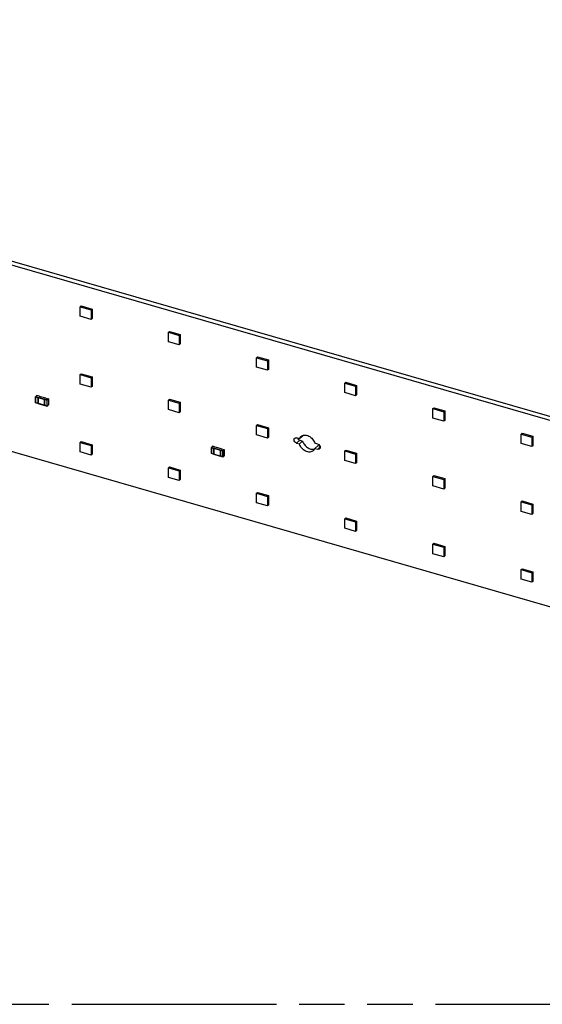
# Model space of a CAD drawing. Header units: millimetres. Extents: x 0 to 210, y 0 to 297.
# Tile 19 of 27: x 94 to 117, y 208 to 250. Entities that reach past the tile are written whole.
import ezdxf

# ---------------------------------------------------------------- set-up
doc = ezdxf.new("R2010")
doc.units = ezdxf.units.MM
doc.header["$LTSCALE"] = 19.36
doc.linetypes.add('PHANTOM', pattern=[0.8, 0.45, -0.05, 0.1, -0.05, 0.1, -0.05])
doc.layers.get('0').update_dxf_attribs({"linetype": 'CONTINUOUS'})
doc.layers.add('DEFAULT_3', color=7, linetype='PHANTOM')

msp = doc.modelspace()

# ---------------------------------------------------------------- linework, layer by layer
at = {"color": 7, "linetype": 'Continuous'}
for p, q in [((58.26178, 249.48058), (139.95651, 225.89735)), ((140.09401, 226.01642), (58.39928, 249.59966)), ((139.95651, 217.95881), (58.26178, 241.54205)), ((96.95432, 237.3757), (96.99766, 237.41323)), ((96.95432, 236.97156), (96.95432, 237.3757)), ((96.95432, 237.3757), (97.4162, 237.24237)), ((96.99766, 237.41323), (97.45954, 237.2799)), ((97.4162, 237.24237), (97.45954, 237.2799)), ((97.45954, 237.2799), (97.45954, 236.87576)), ((97.4162, 236.83823), (96.95432, 236.97156)), ((97.4162, 237.24237), (97.4162, 236.83823)), ((97.45954, 236.87576), (97.4162, 236.83823)), ((100.70709, 236.29237), (100.75042, 236.3299)), ((100.70709, 235.88823), (100.70709, 236.29237)), ((100.70709, 236.29237), (101.16896, 236.15904)), ((100.75042, 236.3299), (101.2123, 236.19657)), ((101.16896, 236.15904), (101.2123, 236.19657)), ((101.16896, 236.15904), (101.16896, 235.7549)), ((101.2123, 236.19657), (101.2123, 235.79243)), ((101.16896, 235.7549), (100.70709, 235.88823)), ((101.2123, 235.79243), (101.16896, 235.7549)), ((104.45985, 235.20905), (104.50318, 235.24657)), ((104.45985, 235.20905), (104.92173, 235.07571)), ((104.45985, 234.8049), (104.45985, 235.20905)), ((104.50318, 235.24657), (104.96506, 235.11324)), ((104.92173, 234.67157), (104.45985, 234.8049)), ((104.92173, 235.07571), (104.96506, 235.11324)), ((104.92173, 235.07571), (104.92173, 234.67157)), ((104.96506, 235.11324), (104.96506, 234.7091)), ((96.95432, 234.48896), (96.99766, 234.52649)), ((96.95432, 234.08482), (96.95432, 234.48896)), ((96.95432, 234.48896), (97.4162, 234.35563)), ((96.99766, 234.52649), (97.45954, 234.39316)), ((97.4162, 234.35563), (97.45954, 234.39316)), ((97.4162, 234.35563), (97.4162, 233.95149)), ((97.45954, 234.39316), (97.45954, 233.98902)), ((104.96506, 234.7091), (104.92173, 234.67157)), ((97.4162, 233.95149), (96.95432, 234.08482)), ((97.45954, 233.98902), (97.4162, 233.95149)), ((108.21261, 234.12572), (108.25594, 234.16324)), ((108.21261, 234.12572), (108.67449, 233.99238)), ((108.21261, 233.72157), (108.21261, 234.12572)), ((108.25594, 234.16324), (108.71782, 234.02991)), ((108.67449, 233.99238), (108.71782, 234.02991)), ((108.67449, 233.99238), (108.67449, 233.58824)), ((108.71782, 234.02991), (108.71782, 233.62577)), ((95.05358, 233.54726), (95.05358, 233.29251)), ((95.10961, 233.59673), (95.05419, 233.54874)), ((95.21763, 233.56693), (95.11233, 233.59733)), ((95.14018, 233.49881), (95.1368, 233.49624)), ((95.14018, 233.52479), (95.13681, 233.5222)), ((95.14018, 233.52479), (95.14455, 233.52858)), ((95.14018, 233.49881), (95.14455, 233.5026)), ((95.14455, 233.52858), (95.14455, 233.5026)), ((95.14455, 233.52858), (95.1662, 233.52233)), ((95.14455, 233.5026), (95.16318, 233.49722)), ((95.16183, 233.49256), (95.15845, 233.48998)), ((95.1662, 233.52233), (95.16183, 233.51854)), ((95.16183, 233.51854), (95.16183, 233.25873)), ((95.21287, 233.56274), (95.21725, 233.56653)), ((95.48711, 233.48358), (95.21287, 233.56274)), ((95.21725, 233.56653), (95.21765, 233.56695)), ((95.21725, 233.56653), (95.21725, 233.56274)), ((108.67449, 233.58824), (108.21261, 233.72157)), ((108.71782, 233.62577), (108.67449, 233.58824)), ((95.13895, 233.26483), (95.05529, 233.28898)), ((95.13895, 233.29081), (95.1606, 233.28456)), ((95.14018, 233.26498), (95.14455, 233.26877)), ((95.14455, 233.26877), (95.14455, 233.28919)), ((95.16318, 233.2634), (95.14455, 233.26877)), ((95.16142, 233.25832), (95.16287, 233.25931)), ((95.16144, 233.25833), (95.43484, 233.17941)), ((95.43607, 233.43937), (95.43272, 233.4368)), ((95.43566, 233.20513), (95.43711, 233.20611)), ((95.45734, 233.1989), (95.43568, 233.20515)), ((95.43607, 233.43937), (95.44044, 233.44316)), ((95.44044, 233.41718), (95.43607, 233.41339)), ((95.43607, 233.41339), (95.43607, 233.20555)), ((95.44044, 233.18335), (95.43607, 233.17957)), ((95.44044, 233.41718), (95.44044, 233.44316)), ((95.44044, 233.44316), (95.46209, 233.43691)), ((95.44044, 233.41718), (95.45907, 233.41181)), ((95.44044, 233.18335), (95.44044, 233.20377)), ((95.45907, 233.17798), (95.44044, 233.18335)), ((95.45731, 233.19887), (95.45877, 233.19985)), ((95.45731, 233.1729), (95.45876, 233.17389)), ((95.45734, 233.17292), (95.54099, 233.14877)), ((95.46209, 233.43691), (95.45772, 233.43312)), ((95.45772, 233.43312), (95.45772, 233.40714)), ((95.45772, 233.1993), (95.45772, 233.17332)), ((95.49149, 233.48736), (95.48711, 233.48358)), ((95.49272, 233.48752), (95.59802, 233.45712)), ((95.54371, 233.14937), (95.59912, 233.19736)), ((95.59974, 233.45359), (95.59974, 233.19883)), ((100.70709, 233.40563), (100.75042, 233.44316)), ((100.70709, 233.40563), (101.16896, 233.2723)), ((100.70709, 233.00149), (100.70709, 233.40563)), ((100.75042, 233.44316), (101.2123, 233.30983)), ((101.16896, 233.2723), (101.2123, 233.30983)), ((101.16896, 233.2723), (101.16896, 232.86816)), ((101.2123, 233.30983), (101.2123, 232.90569)), ((111.96537, 233.04239), (112.0087, 233.07992)), ((112.0087, 233.07992), (112.47058, 232.94658)), ((101.16896, 232.86816), (100.70709, 233.00149)), ((101.2123, 232.90569), (101.16896, 232.86816)), ((111.96537, 233.04239), (112.42725, 232.90905)), ((111.96537, 232.63824), (111.96537, 233.04239)), ((112.42725, 232.90905), (112.47058, 232.94658)), ((112.42725, 232.90905), (112.42725, 232.50491)), ((112.47058, 232.94658), (112.47058, 232.54244)), ((104.45985, 232.32231), (104.50318, 232.35983)), ((104.45985, 232.32231), (104.92173, 232.18897)), ((104.45985, 231.91816), (104.45985, 232.32231)), ((104.50318, 232.35983), (104.96506, 232.2265)), ((112.42725, 232.50491), (111.96537, 232.63824)), ((112.47058, 232.54244), (112.42725, 232.50491)), ((104.92173, 231.78483), (104.45985, 231.91816)), ((104.92173, 232.18897), (104.96506, 232.2265)), ((104.92173, 232.18897), (104.92173, 231.78483)), ((104.96506, 231.82236), (104.92173, 231.78483)), ((104.96506, 232.2265), (104.96506, 231.82236)), ((106.28561, 231.75629), (106.42311, 231.87536)), ((115.71813, 231.95906), (115.76147, 231.99659)), ((115.71813, 231.95906), (116.18001, 231.82573)), ((115.71813, 231.55492), (115.71813, 231.95906)), ((115.76147, 231.99659), (116.22334, 231.86325)), ((116.18001, 231.82573), (116.22334, 231.86325)), ((116.18001, 231.82573), (116.18001, 231.42158)), ((116.22334, 231.86325), (116.22334, 231.45911)), ((96.95432, 231.60222), (96.99766, 231.63975)), ((96.95432, 231.60222), (97.4162, 231.46889)), ((96.95432, 231.19808), (96.95432, 231.60222)), ((96.99766, 231.63975), (97.45954, 231.50642)), ((97.4162, 231.46889), (97.45954, 231.50642)), ((97.4162, 231.46889), (97.4162, 231.06475)), ((97.45954, 231.50642), (97.45954, 231.10228)), ((102.59348, 231.43632), (102.53807, 231.38833)), ((102.7015, 231.40652), (102.5962, 231.43692)), ((102.69674, 231.40233), (102.70112, 231.40612)), ((102.97098, 231.32317), (102.69674, 231.40233)), ((102.70112, 231.40612), (102.70152, 231.40655)), ((102.70112, 231.40612), (102.70112, 231.40233)), ((106.28561, 231.75629), (106.16361, 231.7915)), ((106.16361, 231.57499), (106.28561, 231.53978)), ((106.42311, 231.65886), (106.28561, 231.53978)), ((106.30111, 231.69407), (106.42311, 231.65886)), ((107.06572, 231.53109), (106.94373, 231.5663)), ((106.94373, 231.3498), (107.08123, 231.46887)), ((107.08123, 231.46887), (107.16129, 231.44576)), ((116.18001, 231.42158), (115.71813, 231.55492)), ((116.22334, 231.45911), (116.18001, 231.42158)), ((97.4162, 231.06475), (96.95432, 231.19808)), ((97.45954, 231.10228), (97.4162, 231.06475)), ((102.53745, 231.38685), (102.53745, 231.1321)), ((102.62282, 231.10442), (102.53917, 231.12857)), ((102.62405, 231.3384), (102.62067, 231.33583)), ((102.62405, 231.36438), (102.62068, 231.36179)), ((102.62282, 231.1304), (102.64447, 231.12415)), ((102.62405, 231.36438), (102.62843, 231.36817)), ((102.62405, 231.3384), (102.62843, 231.34219)), ((102.62405, 231.10457), (102.62843, 231.10836)), ((102.62843, 231.36817), (102.65008, 231.36192)), ((102.62843, 231.36817), (102.62843, 231.34219)), ((102.62843, 231.34219), (102.64705, 231.33681)), ((102.62843, 231.10836), (102.62843, 231.12878)), ((102.64705, 231.10299), (102.62843, 231.10836)), ((102.6457, 231.33215), (102.64232, 231.32957)), ((102.64529, 231.09791), (102.64674, 231.0989)), ((102.64532, 231.09793), (102.91871, 231.019)), ((102.65008, 231.36192), (102.6457, 231.35813)), ((102.6457, 231.35813), (102.6457, 231.09832)), ((102.91994, 231.27896), (102.91659, 231.27639)), ((102.91953, 231.04472), (102.92098, 231.0457)), ((102.94121, 231.03849), (102.91956, 231.04474)), ((102.91994, 231.27896), (102.92432, 231.28275)), ((102.92432, 231.25677), (102.91994, 231.25298)), ((102.91994, 231.25298), (102.91994, 231.04514)), ((102.92432, 231.02295), (102.91994, 231.01916)), ((102.92432, 231.28275), (102.94597, 231.2765)), ((102.92432, 231.25677), (102.92432, 231.28275)), ((102.92432, 231.25677), (102.94294, 231.2514)), ((102.92432, 231.02295), (102.92432, 231.04337)), ((102.94294, 231.01757), (102.92432, 231.02295)), ((102.94118, 231.0125), (102.94263, 231.01348)), ((102.94119, 231.03847), (102.94264, 231.03944)), ((102.94121, 231.01251), (103.02486, 230.98836)), ((102.94597, 231.2765), (102.94159, 231.27271)), ((102.94159, 231.27271), (102.94159, 231.24673)), ((102.94159, 231.03889), (102.94159, 231.01291)), ((102.97536, 231.32696), (102.97098, 231.32317)), ((102.97659, 231.32711), (103.08189, 231.29671)), ((103.02758, 230.98896), (103.08299, 231.03695)), ((103.08361, 231.29318), (103.08361, 231.03843)), ((106.94373, 231.3498), (107.06572, 231.31458)), ((108.21261, 231.23898), (108.25594, 231.2765)), ((108.21261, 231.23898), (108.67449, 231.10564)), ((108.21261, 230.83483), (108.21261, 231.23898)), ((108.25594, 231.2765), (108.71782, 231.14317)), ((108.67449, 231.10564), (108.71782, 231.14317)), ((108.67449, 231.10564), (108.67449, 230.7015)), ((108.71782, 231.14317), (108.71782, 230.73903)), ((108.67449, 230.7015), (108.21261, 230.83483)), ((108.71782, 230.73903), (108.67449, 230.7015)), ((100.70709, 230.5189), (100.75042, 230.55642)), ((100.70709, 230.5189), (101.16896, 230.38556)), ((100.70709, 230.11475), (100.70709, 230.5189)), ((100.75042, 230.55642), (101.2123, 230.42309)), ((101.16896, 230.38556), (101.2123, 230.42309)), ((101.16896, 230.38556), (101.16896, 229.98142)), ((101.2123, 230.42309), (101.2123, 230.01895)), ((111.96537, 230.15565), (112.0087, 230.19318)), ((111.96537, 230.15565), (112.42725, 230.02232)), ((111.96537, 229.7515), (111.96537, 230.15565)), ((112.0087, 230.19318), (112.47058, 230.05984)), ((101.16896, 229.98142), (100.70709, 230.11475)), ((101.2123, 230.01895), (101.16896, 229.98142)), ((112.42725, 229.61817), (111.96537, 229.7515)), ((112.42725, 230.02232), (112.47058, 230.05984)), ((112.42725, 230.02232), (112.42725, 229.61817)), ((112.47058, 230.05984), (112.47058, 229.6557)), ((104.45985, 229.43557), (104.50318, 229.47309)), ((104.45985, 229.43557), (104.92173, 229.30223)), ((104.45985, 229.03142), (104.45985, 229.43557)), ((104.50318, 229.47309), (104.96506, 229.33976)), ((104.92173, 229.30223), (104.96506, 229.33976)), ((104.92173, 229.30223), (104.92173, 228.89809)), ((104.96506, 229.33976), (104.96506, 228.93562)), ((112.47058, 229.6557), (112.42725, 229.61817)), ((104.92173, 228.89809), (104.45985, 229.03142)), ((104.96506, 228.93562), (104.92173, 228.89809)), ((115.71813, 229.07232), (115.76147, 229.10985)), ((115.71813, 229.07232), (116.18001, 228.93899)), ((115.71813, 228.66818), (115.71813, 229.07232)), ((115.76147, 229.10985), (116.22334, 228.97651)), ((116.18001, 228.93899), (116.22334, 228.97651)), ((116.18001, 228.93899), (116.18001, 228.53484)), ((116.22334, 228.97651), (116.22334, 228.57237)), ((116.18001, 228.53484), (115.71813, 228.66818)), ((116.22334, 228.57237), (116.18001, 228.53484)), ((108.21261, 228.35224), (108.25594, 228.38976)), ((108.21261, 228.35224), (108.67449, 228.2189)), ((108.21261, 227.94809), (108.21261, 228.35224)), ((108.25594, 228.38976), (108.71782, 228.25643)), ((108.67449, 228.2189), (108.71782, 228.25643)), ((108.67449, 228.2189), (108.67449, 227.81476)), ((108.71782, 228.25643), (108.71782, 227.85229)), ((108.67449, 227.81476), (108.21261, 227.94809)), ((108.71782, 227.85229), (108.67449, 227.81476)), ((111.96537, 227.26891), (112.0087, 227.30644)), ((111.96537, 227.26891), (112.42725, 227.13558)), ((111.96537, 226.86476), (111.96537, 227.26891)), ((112.0087, 227.30644), (112.47058, 227.1731)), ((112.42725, 226.73143), (111.96537, 226.86476)), ((112.42725, 227.13558), (112.47058, 227.1731)), ((112.42725, 227.13558), (112.42725, 226.73143)), ((112.47058, 227.1731), (112.47058, 226.76896)), ((112.47058, 226.76896), (112.42725, 226.73143)), ((115.71813, 226.18558), (115.76147, 226.22311)), ((115.71813, 226.18558), (116.18001, 226.05225)), ((115.71813, 225.78144), (115.71813, 226.18558)), ((115.76147, 226.22311), (116.22334, 226.08977)), ((116.18001, 226.05225), (116.22334, 226.08977)), ((116.18001, 226.05225), (116.18001, 225.6481)), ((116.22334, 226.08977), (116.22334, 225.68563)), ((116.18001, 225.6481), (115.71813, 225.78144)), ((116.22334, 225.68563), (116.18001, 225.6481))]:
    msp.add_line(p, q, dxfattribs=at)
at = {"color": 9, "linetype": 'Continuous'}
for p, q in [((95.05464, 233.29052), (95.05464, 233.54527)), ((95.05464, 233.54527), (95.13619, 233.52173)), ((95.0561, 233.54906), (95.11152, 233.59705)), ((95.14018, 233.52479), (95.0561, 233.54906)), ((95.11152, 233.59705), (95.11233, 233.59733)), ((95.13619, 233.52173), (95.13619, 233.49575)), ((95.13619, 233.49575), (95.15784, 233.4895)), ((95.14018, 233.49881), (95.14018, 233.52479)), ((95.16183, 233.49256), (95.14018, 233.49881)), ((95.43607, 233.43937), (95.16183, 233.51854)), ((95.1629, 233.25927), (95.1629, 233.51402)), ((95.1629, 233.51402), (95.43209, 233.43631)), ((95.13619, 233.26697), (95.05464, 233.29052)), ((95.13619, 233.29296), (95.13619, 233.26697)), ((95.15784, 233.28671), (95.13619, 233.29296)), ((95.14018, 233.26498), (95.14018, 233.29096)), ((95.15784, 233.4895), (95.15784, 233.28671)), ((95.43209, 233.18156), (95.1629, 233.25927)), ((95.43209, 233.43631), (95.43209, 233.18156)), ((95.43607, 233.41339), (95.43607, 233.43937)), ((95.45772, 233.40714), (95.43607, 233.41339)), ((95.43607, 233.17957), (95.43607, 233.20555)), ((95.43714, 233.20608), (95.43714, 233.40887)), ((95.43714, 233.40887), (95.45879, 233.40262)), ((95.45879, 233.19983), (95.43714, 233.20608)), ((95.5418, 233.40885), (95.45772, 233.43312)), ((95.45879, 233.40262), (95.45879, 233.4286)), ((95.45879, 233.4286), (95.54034, 233.40506)), ((95.45879, 233.17385), (95.45879, 233.19983)), ((95.54034, 233.15031), (95.45879, 233.17385)), ((95.49149, 233.48736), (95.49272, 233.48752)), ((95.54034, 233.40506), (95.54034, 233.15031)), ((95.59721, 233.45684), (95.5418, 233.40885)), ((95.54432, 233.4056), (95.59974, 233.45359)), ((95.54432, 233.15084), (95.54432, 233.4056)), ((95.59974, 233.19883), (95.54432, 233.15084)), ((102.53998, 231.38865), (102.59539, 231.43664)), ((102.59539, 231.43664), (102.5962, 231.43692)), ((106.16361, 231.57499), (106.30111, 231.69407)), ((107.17274, 231.40726), (107.06572, 231.31458)), ((102.53852, 231.38486), (102.62007, 231.36132)), ((102.53852, 231.13011), (102.53852, 231.38486)), ((102.62007, 231.10657), (102.53852, 231.13011)), ((102.62405, 231.36438), (102.53998, 231.38865)), ((102.62007, 231.36132), (102.62007, 231.33534)), ((102.62007, 231.33534), (102.64172, 231.32909)), ((102.64172, 231.1263), (102.62007, 231.13255)), ((102.62007, 231.13255), (102.62007, 231.10657)), ((102.62405, 231.3384), (102.62405, 231.36438)), ((102.6457, 231.33215), (102.62405, 231.3384)), ((102.62405, 231.10457), (102.62405, 231.13055)), ((102.64172, 231.32909), (102.64172, 231.1263)), ((102.91994, 231.27896), (102.6457, 231.35813)), ((102.64677, 231.35361), (102.91596, 231.2759)), ((102.64677, 231.09886), (102.64677, 231.35361)), ((102.91596, 231.02115), (102.64677, 231.09886)), ((102.91596, 231.2759), (102.91596, 231.02115)), ((102.91994, 231.25298), (102.91994, 231.27896)), ((102.94159, 231.24673), (102.91994, 231.25298)), ((102.91994, 231.01916), (102.91994, 231.04514)), ((102.92101, 231.24847), (102.94266, 231.24222)), ((102.92101, 231.04567), (102.92101, 231.24847)), ((102.94266, 231.03942), (102.92101, 231.04567)), ((103.02567, 231.24844), (102.94159, 231.27271)), ((102.94266, 231.2682), (103.02421, 231.24465)), ((102.94266, 231.24222), (102.94266, 231.2682)), ((102.94266, 231.01344), (102.94266, 231.03942)), ((103.02421, 230.9899), (102.94266, 231.01344)), ((102.97536, 231.32696), (102.97659, 231.32711)), ((103.02421, 231.24465), (103.02421, 230.9899)), ((103.08109, 231.29644), (103.02567, 231.24844)), ((103.02819, 231.24519), (103.08361, 231.29318)), ((103.02819, 230.99043), (103.02819, 231.24519)), ((103.08361, 231.03843), (103.02819, 230.99043))]:
    msp.add_line(p, q, dxfattribs=at)
at = {"color": 7, "linetype": 'Continuous'}
for points in [[(95.10961, 233.59673), (95.10999, 233.59701), (95.11041, 233.59722), (95.11087, 233.59737), (95.11135, 233.59744), (95.11184, 233.59742), (95.11233, 233.59733)], [(95.05529, 233.28898), (95.05472, 233.28921), (95.0542, 233.28957), (95.05376, 233.29004), (95.05344, 233.29059), (95.05325, 233.29119), (95.05319, 233.29178)], [(95.54099, 233.14877), (95.54142, 233.14868), (95.54191, 233.14866), (95.5424, 233.14872), (95.54287, 233.14886), (95.54331, 233.14908), (95.54371, 233.14937)], [(95.60013, 233.45432), (95.60007, 233.45491), (95.59988, 233.4555), (95.59957, 233.45604), (95.59915, 233.4565), (95.59862, 233.45687), (95.59802, 233.45712)], [(102.59348, 231.43632), (102.59386, 231.4366), (102.59429, 231.43682), (102.59475, 231.43696), (102.59523, 231.43703), (102.59572, 231.43702), (102.5962, 231.43692)], [(102.53917, 231.12857), (102.53859, 231.1288), (102.53807, 231.12916), (102.53764, 231.12963), (102.53731, 231.13018), (102.53712, 231.13078), (102.53706, 231.13137)], [(103.02486, 230.98836), (103.02529, 230.98827), (103.02578, 230.98825), (103.02627, 230.98831), (103.02675, 230.98845), (103.02719, 230.98867), (103.02758, 230.98896)], [(103.084, 231.29391), (103.08394, 231.2945), (103.08375, 231.29509), (103.08344, 231.29563), (103.08302, 231.29609), (103.08249, 231.29647), (103.08189, 231.29671)]]:
    msp.add_lwpolyline(points, dxfattribs=at)
for centre, radius, start, end in [((106.66493, 231.78758), 0.25727, 154.001856, 160.048227), ((106.85497, 231.56593), 0.25377, 284.431677, 287.963859)]:
    msp.add_arc(centre, radius, start, end, dxfattribs=at)
at = {"color": 9, "linetype": 'Continuous'}
for points, knots in [([(95.05358, 233.54726), (95.0533, 233.54702), (95.05321, 233.54586), (95.05415, 233.54541), (95.05464, 233.54527)], [0, 0, 0, 0, 0.41879945, 1, 1, 1, 1]), ([(95.0561, 233.54906), (95.05579, 233.54915), (95.05511, 233.54915), (95.05452, 233.54885), (95.05427, 233.54864)], [0, 0, 0, 0, 0.50308039, 1, 1, 1, 1]), ([(95.10969, 233.59664), (95.10994, 233.59684), (95.11053, 233.59714), (95.11121, 233.59714), (95.11152, 233.59705)], [0, 0, 0, 0, 0.49691961, 1, 1, 1, 1]), ([(95.11152, 233.59705), (95.11163, 233.59715), (95.11188, 233.5973), (95.11218, 233.59727), (95.11229, 233.59722)], [0, 0, 0, 0, 0.54028866, 1, 1, 1, 1]), ([(95.05464, 233.29052), (95.0543, 233.29062), (95.0537, 233.29091), (95.05332, 233.2915), (95.05329, 233.29178)], [0, 0, 0, 0, 0.56246225, 1, 1, 1, 1]), ([(95.05532, 233.28905), (95.0551, 233.28915), (95.05473, 233.28963), (95.05464, 233.2902), (95.05464, 233.29052)], [0, 0, 0, 0, 0.42475906, 1, 1, 1, 1]), ([(95.54034, 233.15031), (95.54034, 233.14999), (95.54042, 233.14943), (95.5408, 233.14896), (95.54102, 233.14887)], [0, 0, 0, 0, 0.57696795, 1, 1, 1, 1]), ([(95.54364, 233.14947), (95.54384, 233.14964), (95.54419, 233.15005), (95.54432, 233.15058), (95.54432, 233.15084)], [0, 0, 0, 0, 0.50164024, 1, 1, 1, 1]), ([(95.59799, 233.45701), (95.59787, 233.45706), (95.59758, 233.45709), (95.59733, 233.45694), (95.59721, 233.45684)], [0, 0, 0, 0, 0.45971134, 1, 1, 1, 1]), ([(95.59974, 233.45359), (95.59984, 233.45368), (95.60002, 233.4539), (95.60005, 233.45419), (95.60003, 233.45431)], [0, 0, 0, 0, 0.51964822, 1, 1, 1, 1]), ([(102.59356, 231.43623), (102.59381, 231.43643), (102.5944, 231.43674), (102.59508, 231.43673), (102.59539, 231.43664)], [0, 0, 0, 0, 0.49691961, 1, 1, 1, 1]), ([(102.59539, 231.43664), (102.5955, 231.43674), (102.59575, 231.43689), (102.59605, 231.43686), (102.59617, 231.43681)], [0, 0, 0, 0, 0.54028866, 1, 1, 1, 1]), ([(102.53745, 231.38685), (102.53717, 231.38661), (102.53708, 231.38545), (102.53803, 231.385), (102.53852, 231.38486)], [0, 0, 0, 0, 0.41879945, 1, 1, 1, 1]), ([(102.53852, 231.13011), (102.53817, 231.13021), (102.53757, 231.13051), (102.53719, 231.13109), (102.53716, 231.13137)], [0, 0, 0, 0, 0.56246225, 1, 1, 1, 1]), ([(102.53998, 231.38865), (102.53966, 231.38874), (102.53899, 231.38874), (102.53839, 231.38844), (102.53814, 231.38824)], [0, 0, 0, 0, 0.50308039, 1, 1, 1, 1]), ([(102.53919, 231.12864), (102.53897, 231.12874), (102.5386, 231.12923), (102.53852, 231.12979), (102.53852, 231.13011)], [0, 0, 0, 0, 0.42475906, 1, 1, 1, 1]), ([(103.02421, 230.9899), (103.02421, 230.98958), (103.02429, 230.98902), (103.02468, 230.98856), (103.02489, 230.98847)], [0, 0, 0, 0, 0.57696795, 1, 1, 1, 1]), ([(103.02751, 230.98906), (103.02771, 230.98923), (103.02806, 230.98965), (103.02819, 230.99017), (103.02819, 230.99043)], [0, 0, 0, 0, 0.50164024, 1, 1, 1, 1]), ([(103.08186, 231.29661), (103.08174, 231.29666), (103.08145, 231.29668), (103.0812, 231.29653), (103.08109, 231.29644)], [0, 0, 0, 0, 0.45971134, 1, 1, 1, 1]), ([(103.08361, 231.29318), (103.08372, 231.29327), (103.08389, 231.2935), (103.08392, 231.29378), (103.0839, 231.29391)], [0, 0, 0, 0, 0.51964822, 1, 1, 1, 1])]:
    msp.add_open_spline(points, degree=3, knots=knots, dxfattribs=at)
at = {"color": 7, "linetype": 'Continuous'}
for points, knots in [([(95.05427, 233.54864), (95.05407, 233.54848), (95.05372, 233.54806), (95.05358, 233.54753), (95.05358, 233.54726)], [0, 0, 0, 0, 0.50177386, 1, 1, 1, 1]), ([(95.13895, 233.2648), (95.13845, 233.2649), (95.1375, 233.26536), (95.13688, 233.2663), (95.13681, 233.26681)], [0, 0, 0, 0, 0.49702422, 1, 1, 1, 1]), ([(95.13896, 233.29078), (95.13846, 233.29089), (95.13751, 233.29136), (95.1369, 233.29229), (95.13682, 233.2928)], [0, 0, 0, 0, 0.49625806, 1, 1, 1, 1]), ([(95.14018, 233.26498), (95.14003, 233.26486), (95.13961, 233.26471), (95.13918, 233.26475), (95.13895, 233.2648)], [0, 0, 0, 0, 0.45331056, 1, 1, 1, 1]), ([(95.1606, 233.28453), (95.1601, 233.28464), (95.15915, 233.28511), (95.15853, 233.28604), (95.15845, 233.28655)], [0, 0, 0, 0, 0.49709273, 1, 1, 1, 1]), ([(95.16183, 233.28471), (95.16168, 233.28459), (95.16126, 233.28444), (95.16083, 233.28448), (95.1606, 233.28453)], [0, 0, 0, 0, 0.45350495, 1, 1, 1, 1]), ([(95.43484, 233.17938), (95.43434, 233.17949), (95.43338, 233.17995), (95.43276, 233.18089), (95.43269, 233.1814)], [0, 0, 0, 0, 0.4978773, 1, 1, 1, 1]), ([(95.43607, 233.17957), (95.43592, 233.17944), (95.4355, 233.17929), (95.43507, 233.17933), (95.43484, 233.17938)], [0, 0, 0, 0, 0.45305987, 1, 1, 1, 1]), ([(95.49149, 233.48736), (95.49163, 233.48749), (95.49206, 233.48764), (95.49248, 233.48759), (95.49271, 233.48754)], [0, 0, 0, 0, 0.45382218, 1, 1, 1, 1]), ([(95.59974, 233.19883), (95.59974, 233.19857), (95.5996, 233.19804), (95.59925, 233.19762), (95.59904, 233.19745)], [0, 0, 0, 0, 0.49822614, 1, 1, 1, 1]), ([(106.28561, 231.75629), (106.28914, 231.76599), (106.305, 231.80291), (106.33025, 231.83588), (106.35281, 231.85541)], [0, 0, 0, 0, 0.25707949, 1, 1, 1, 1]), ([(106.35281, 231.85541), (106.37282, 231.87274), (106.42064, 231.90104), (106.50453, 231.91754), (106.59503, 231.90858), (106.71879, 231.86351), (106.85445, 231.75472), (106.92405, 231.6318), (106.94373, 231.5663)], [0, 0, 0, 0, 0.10454072, 0.21421995, 0.33225214, 0.45920917, 0.72996287, 1, 1, 1, 1]), ([(106.05536, 231.7145), (106.05536, 231.72666), (106.05931, 231.75042), (106.07329, 231.77039), (106.08178, 231.77774)], [0, 0, 0, 0, 0.5200297, 1, 1, 1, 1]), ([(106.16361, 231.57499), (106.13365, 231.58364), (106.08055, 231.62257), (106.05536, 231.68404), (106.05536, 231.7145)], [0, 0, 0, 0, 0.50591317, 1, 1, 1, 1]), ([(106.08178, 231.77774), (106.092, 231.78659), (106.1197, 231.79877), (106.14917, 231.79567), (106.16361, 231.7915)], [0, 0, 0, 0, 0.47352783, 1, 1, 1, 1]), ([(106.20541, 231.77936), (106.21005, 231.76925), (106.23225, 231.73189), (106.27008, 231.70303), (106.30111, 231.69407)], [0, 0, 0, 0, 0.25623562, 1, 1, 1, 1]), ([(106.87653, 231.25067), (106.85651, 231.23334), (106.80869, 231.20504), (106.72481, 231.18854), (106.6343, 231.1975), (106.51055, 231.24257), (106.37488, 231.35136), (106.30529, 231.47428), (106.28561, 231.53978)], [0, 0, 0, 0, 0.10454072, 0.21421995, 0.33225215, 0.45920919, 0.72996289, 1, 1, 1, 1]), ([(106.42311, 231.65886), (106.43942, 231.60456), (106.49342, 231.50061), (106.6165, 231.38112), (106.76441, 231.31115), (106.87151, 231.30814), (106.91822, 231.32017)], [0, 0, 0, 0, 0.26123114, 0.5275003, 0.77776111, 1, 1, 1, 1]), ([(107.06572, 231.53109), (107.09569, 231.52244), (107.14878, 231.48351), (107.17397, 231.42204), (107.17397, 231.39158)], [0, 0, 0, 0, 0.50591305, 1, 1, 1, 1]), ([(102.53814, 231.38824), (102.53794, 231.38807), (102.53759, 231.38765), (102.53745, 231.38712), (102.53745, 231.38685)], [0, 0, 0, 0, 0.50177386, 1, 1, 1, 1]), ([(102.62282, 231.10439), (102.62233, 231.10449), (102.62137, 231.10495), (102.62076, 231.10589), (102.62069, 231.1064)], [0, 0, 0, 0, 0.49702422, 1, 1, 1, 1]), ([(102.62283, 231.13037), (102.62233, 231.13048), (102.62138, 231.13095), (102.62077, 231.13188), (102.6207, 231.13239)], [0, 0, 0, 0, 0.49625806, 1, 1, 1, 1]), ([(102.62405, 231.10457), (102.62391, 231.10445), (102.62348, 231.1043), (102.62305, 231.10434), (102.62282, 231.10439)], [0, 0, 0, 0, 0.45331056, 1, 1, 1, 1]), ([(102.64447, 231.12412), (102.64398, 231.12423), (102.64302, 231.1247), (102.6424, 231.12564), (102.64232, 231.12615)], [0, 0, 0, 0, 0.49709273, 1, 1, 1, 1]), ([(102.6457, 231.1243), (102.64556, 231.12418), (102.64513, 231.12403), (102.6447, 231.12407), (102.64447, 231.12412)], [0, 0, 0, 0, 0.45350495, 1, 1, 1, 1]), ([(102.91871, 231.01897), (102.91821, 231.01908), (102.91725, 231.01954), (102.91663, 231.02048), (102.91656, 231.02099)], [0, 0, 0, 0, 0.4978773, 1, 1, 1, 1]), ([(102.91994, 231.01916), (102.9198, 231.01903), (102.91937, 231.01888), (102.91894, 231.01893), (102.91871, 231.01897)], [0, 0, 0, 0, 0.45305987, 1, 1, 1, 1]), ([(102.97536, 231.32696), (102.9755, 231.32708), (102.97593, 231.32723), (102.97635, 231.32718), (102.97658, 231.32713)], [0, 0, 0, 0, 0.45382218, 1, 1, 1, 1]), ([(103.08361, 231.03843), (103.08361, 231.03816), (103.08347, 231.03763), (103.08312, 231.03721), (103.08292, 231.03704)], [0, 0, 0, 0, 0.49822614, 1, 1, 1, 1]), ([(106.94373, 231.3498), (106.9402, 231.34009), (106.92433, 231.30317), (106.89908, 231.2702), (106.87653, 231.25067)], [0, 0, 0, 0, 0.25707966, 1, 1, 1, 1]), ([(107.14755, 231.32834), (107.13733, 231.31949), (107.10964, 231.30731), (107.08016, 231.31041), (107.06572, 231.31458)], [0, 0, 0, 0, 0.47352768, 1, 1, 1, 1]), ([(107.17397, 231.39158), (107.17397, 231.37942), (107.17003, 231.35566), (107.15604, 231.33569), (107.14755, 231.32834)], [0, 0, 0, 0, 0.5200297, 1, 1, 1, 1])]:
    msp.add_open_spline(points, degree=3, knots=knots, dxfattribs=at)
at = {"color": 9, "linetype": 'Continuous'}
for points in [[(95.05464, 233.54527), (95.05475, 233.54662), (95.05508, 233.54817), (95.0561, 233.54906)], [(95.5418, 233.40885), (95.54077, 233.40797), (95.54034, 233.40642), (95.54034, 233.40506)], [(95.54034, 233.40506), (95.54163, 233.40469), (95.54331, 233.40472), (95.54432, 233.4056)], [(95.54432, 233.15084), (95.54331, 233.14996), (95.54163, 233.14994), (95.54034, 233.15031)], [(95.54432, 233.4056), (95.54432, 233.40697), (95.54312, 233.40847), (95.5418, 233.40885)], [(95.59721, 233.45684), (95.59853, 233.45646), (95.59974, 233.45496), (95.59974, 233.45359)], [(102.53852, 231.38486), (102.53862, 231.38621), (102.53895, 231.38777), (102.53998, 231.38865)], [(103.02567, 231.24844), (103.02465, 231.24756), (103.02421, 231.24601), (103.02421, 231.24465)], [(103.02421, 231.24465), (103.0255, 231.24428), (103.02718, 231.24431), (103.02819, 231.24519)], [(103.02819, 230.99043), (103.02718, 230.98956), (103.0255, 230.98953), (103.02421, 230.9899)], [(103.02819, 231.24519), (103.02819, 231.24656), (103.02699, 231.24806), (103.02567, 231.24844)], [(103.08109, 231.29644), (103.0824, 231.29605), (103.08361, 231.29455), (103.08361, 231.29318)]]:
    msp.add_open_spline(points, degree=3, dxfattribs=at)
at = {"color": 7, "linetype": 'Continuous'}
for points in [[(95.16183, 233.51854), (95.16082, 233.51767), (95.16165, 233.51518), (95.16288, 233.51469)], [(95.43607, 233.41339), (95.43507, 233.41252), (95.43587, 233.41003), (95.43711, 233.40955)], [(95.45772, 233.43312), (95.45672, 233.43225), (95.45753, 233.42977), (95.45877, 233.42929)], [(95.45772, 233.40714), (95.45672, 233.40627), (95.45752, 233.40377), (95.45876, 233.4033)], [(102.6457, 231.35813), (102.6447, 231.35726), (102.64552, 231.35477), (102.64676, 231.35428)], [(102.91994, 231.25298), (102.91894, 231.25212), (102.91975, 231.24962), (102.92098, 231.24914)], [(102.94159, 231.27271), (102.94059, 231.27185), (102.94141, 231.26936), (102.94264, 231.26888)], [(102.94159, 231.24673), (102.94059, 231.24587), (102.94139, 231.24336), (102.94263, 231.24289)]]:
    msp.add_open_spline(points, degree=3, dxfattribs=at)
at = {"layer": 'DEFAULT_3', "color": 91, "linetype": 'PHANTOM', "true_color": 0x80ff80}
msp.add_line((50.12864, 207.68), (150.12864, 207.68), dxfattribs=at)

doc.saveas('drawing.dxf')
